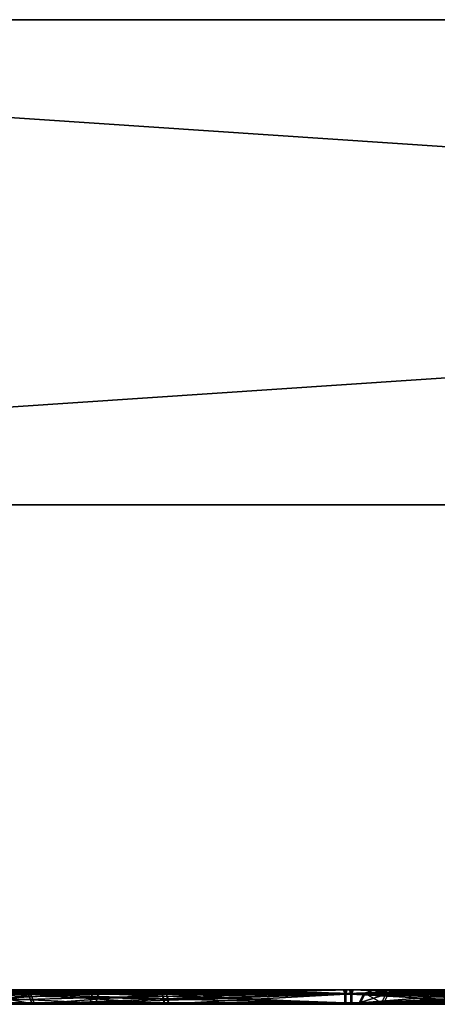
# Model space of a CAD drawing. Header units: millimetres. Extents: x -150 to 150, y -85 to 1149.
# Tile 219 of 256: x 107.575 to 108.437, y 1014.37 to 1016.4. Entities that reach past the tile are written whole.
import ezdxf

# ---------------------------------------------------------------- set-up
doc = ezdxf.new("R2010")
doc.units = ezdxf.units.MM
doc.header["$LTSCALE"] = 21.359881
for name, color, linetype in [('2445', 7, 'CONTINUOUS'), ('2446', 7, 'CONTINUOUS'), ('2447', 7, 'CONTINUOUS'), ('2448', 7, 'CONTINUOUS'), ('2449', 7, 'CONTINUOUS'), ('2450', 7, 'CONTINUOUS'), ('2451', 7, 'CONTINUOUS'), ('2452', 7, 'CONTINUOUS'), ('2486', 7, 'CONTINUOUS'), ('2487', 7, 'CONTINUOUS'), ('2488', 7, 'CONTINUOUS'), ('2489', 7, 'CONTINUOUS'), ('2490', 7, 'CONTINUOUS'), ('2491', 7, 'CONTINUOUS'), ('2492', 7, 'CONTINUOUS'), ('2493', 7, 'CONTINUOUS'), ('3722', 7, 'CONTINUOUS'), ('3723', 7, 'CONTINUOUS'), ('3763', 7, 'CONTINUOUS'), ('3764', 7, 'CONTINUOUS'), ('9017', 7, 'CONTINUOUS'), ('9018', 7, 'CONTINUOUS'), ('9019', 7, 'CONTINUOUS')]:
    doc.layers.add(name, color=color, linetype=linetype)

msp = doc.modelspace()

# ---------------------------------------------------------------- linework, layer by layer
at = {"layer": '2445', "linetype": 'CONTINUOUS'}
for points in [[(107.8782, 1014.3912, 236.8404), (107.8814, 1014.3815, 236.846), (108.2582, 1014.37, 236.75), (107.8782, 1014.3912, 236.8404)], [(108.2582, 1014.3912, 236.7412), (107.8782, 1014.3912, 236.8404), (108.2582, 1014.37, 236.75), (108.2582, 1014.3912, 236.7412)], [(108.637, 1014.3912, 236.8454), (108.2582, 1014.3912, 236.7412), (108.6325, 1014.37, 236.853), (108.637, 1014.3912, 236.8454)], [(108.6325, 1014.37, 236.853), (108.2582, 1014.3912, 236.7412), (108.2582, 1014.37, 236.75), (108.6325, 1014.37, 236.853)], [(107.8814, 1014.3815, 236.846), (107.8825, 1014.37, 236.848), (108.2582, 1014.37, 236.75), (107.8814, 1014.3815, 236.846)]]:
    msp.add_3dface(points, dxfattribs=at)
at = {"layer": '2446', "linetype": 'CONTINUOUS'}
for points in [[(107.8677, 1014.4, 236.8219), (108.2582, 1014.3912, 236.7412), (108.2585, 1014.4, 236.72), (107.8677, 1014.4, 236.8219)], [(108.2582, 1014.3912, 236.7412), (107.8677, 1014.4, 236.8219), (107.8734, 1014.3977, 236.8319), (108.2582, 1014.3912, 236.7412)], [(107.8782, 1014.3912, 236.8404), (108.2582, 1014.3912, 236.7412), (107.8734, 1014.3977, 236.8319), (107.8782, 1014.3912, 236.8404)], [(108.2582, 1014.3912, 236.7412), (108.637, 1014.3912, 236.8454), (108.2585, 1014.4, 236.72), (108.2582, 1014.3912, 236.7412)], [(108.2585, 1014.4, 236.72), (108.637, 1014.3912, 236.8454), (108.6465, 1014.4, 236.8264), (108.2585, 1014.4, 236.72)]]:
    msp.add_3dface(points, dxfattribs=at)
at = {"layer": '2447', "linetype": 'CONTINUOUS'}
for points in [[(107.4944, 1014.3912, 237.4949), (107.5935, 1014.3912, 237.875), (107.5032, 1014.37, 237.495), (107.4944, 1014.3912, 237.4949)], [(107.5986, 1014.3912, 237.1162), (107.4944, 1014.3912, 237.4949), (107.6062, 1014.37, 237.1207), (107.5986, 1014.3912, 237.1162)], [(107.6062, 1014.37, 237.1207), (107.4944, 1014.3912, 237.4949), (107.5032, 1014.37, 237.495), (107.6062, 1014.37, 237.1207)], [(107.5032, 1014.37, 237.495), (107.5935, 1014.3912, 237.875), (107.6012, 1014.37, 237.8707), (107.5032, 1014.37, 237.495)], [(107.5935, 1014.3912, 237.875), (107.8694, 1014.3912, 238.1546), (107.6012, 1014.37, 237.8707), (107.5935, 1014.3912, 237.875)], [(107.8825, 1014.37, 236.848), (107.8814, 1014.3815, 236.846), (107.5986, 1014.3912, 237.1162), (107.8825, 1014.37, 236.848)], [(107.8825, 1014.37, 236.848), (107.5986, 1014.3912, 237.1162), (107.6062, 1014.37, 237.1207), (107.8825, 1014.37, 236.848)], [(107.8814, 1014.3815, 236.846), (107.8782, 1014.3912, 236.8404), (107.5986, 1014.3912, 237.1162), (107.8814, 1014.3815, 236.846)], [(107.6012, 1014.37, 237.8707), (107.8694, 1014.3912, 238.1546), (107.8738, 1014.37, 238.147), (107.6012, 1014.37, 237.8707)], [(107.8694, 1014.3912, 238.1546), (108.2481, 1014.3912, 238.2588), (107.8738, 1014.37, 238.147), (107.8694, 1014.3912, 238.1546)], [(107.8738, 1014.37, 238.147), (108.2481, 1014.3912, 238.2588), (108.2482, 1014.37, 238.25), (107.8738, 1014.37, 238.147)], [(108.2481, 1014.3912, 238.2588), (108.6282, 1014.3912, 238.1596), (108.2482, 1014.37, 238.25), (108.2481, 1014.3912, 238.2588)], [(108.6282, 1014.3912, 238.1596), (108.625, 1014.3815, 238.154), (108.2482, 1014.37, 238.25), (108.6282, 1014.3912, 238.1596)], [(108.625, 1014.3815, 238.154), (108.6238, 1014.37, 238.152), (108.2482, 1014.37, 238.25), (108.625, 1014.3815, 238.154)]]:
    msp.add_3dface(points, dxfattribs=at)
at = {"layer": '2448', "linetype": 'CONTINUOUS'}
for points in [[(107.5935, 1014.3912, 237.875), (107.4944, 1014.3912, 237.4949), (107.4732, 1014.4, 237.4969), (107.5935, 1014.3912, 237.875)], [(107.5757, 1014.4, 237.8866), (107.5935, 1014.3912, 237.875), (107.4732, 1014.4, 237.4969), (107.5757, 1014.4, 237.8866)], [(107.4732, 1014.4, 237.4969), (107.4944, 1014.3912, 237.4949), (107.5791, 1014.4, 237.1076), (107.4732, 1014.4, 237.4969)], [(107.4944, 1014.3912, 237.4949), (107.5986, 1014.3912, 237.1162), (107.5791, 1014.4, 237.1076), (107.4944, 1014.3912, 237.4949)], [(107.8694, 1014.3912, 238.1546), (107.5935, 1014.3912, 237.875), (107.5757, 1014.4, 237.8866), (107.8694, 1014.3912, 238.1546)], [(107.8599, 1014.4, 238.1736), (107.8694, 1014.3912, 238.1546), (107.5757, 1014.4, 237.8866), (107.8599, 1014.4, 238.1736)], [(107.5791, 1014.4, 237.1076), (107.5986, 1014.3912, 237.1162), (107.7046, 1014.4, 236.9455), (107.5791, 1014.4, 237.1076)], [(107.5986, 1014.3912, 237.1162), (107.8782, 1014.3912, 236.8404), (107.7046, 1014.4, 236.9455), (107.5986, 1014.3912, 237.1162)], [(107.8782, 1014.3912, 236.8404), (107.8734, 1014.3977, 236.8319), (107.7046, 1014.4, 236.9455), (107.8782, 1014.3912, 236.8404)], [(107.8734, 1014.3977, 236.8319), (107.8677, 1014.4, 236.8219), (107.7046, 1014.4, 236.9455), (107.8734, 1014.3977, 236.8319)], [(108.2478, 1014.4, 238.28), (107.8694, 1014.3912, 238.1546), (107.8599, 1014.4, 238.1736), (108.2478, 1014.4, 238.28)], [(108.2481, 1014.3912, 238.2588), (107.8694, 1014.3912, 238.1546), (108.2478, 1014.4, 238.28), (108.2481, 1014.3912, 238.2588)], [(108.6387, 1014.4, 238.1781), (108.2481, 1014.3912, 238.2588), (108.2478, 1014.4, 238.28), (108.6387, 1014.4, 238.1781)], [(108.6387, 1014.4, 238.1781), (108.633, 1014.3977, 238.1681), (108.2481, 1014.3912, 238.2588), (108.6387, 1014.4, 238.1781)], [(108.633, 1014.3977, 238.1681), (108.6282, 1014.3912, 238.1596), (108.2481, 1014.3912, 238.2588), (108.633, 1014.3977, 238.1681)]]:
    msp.add_3dface(points, dxfattribs=at)
at = {"layer": '2449', "linetype": 'CONTINUOUS'}
for points in [[(107.7344, 1014.3837, 236.5874), (108.2601, 1014.3923, 236.4569), (107.7328, 1014.3733, 236.5847), (107.7344, 1014.3837, 236.5874)], [(107.7328, 1014.3733, 236.5847), (108.2601, 1014.3923, 236.4569), (108.2602, 1014.3733, 236.4471), (107.7328, 1014.3733, 236.5847)], [(107.7377, 1014.3923, 236.5932), (108.2601, 1014.3923, 236.4569), (107.7344, 1014.3837, 236.5874), (107.7377, 1014.3923, 236.5932)], [(108.2601, 1014.3923, 236.4569), (108.7807, 1014.3923, 236.6002), (108.2602, 1014.3733, 236.4471), (108.2601, 1014.3923, 236.4569)], [(108.2602, 1014.3733, 236.4471), (108.7807, 1014.3923, 236.6002), (108.7857, 1014.3733, 236.5917), (108.2602, 1014.3733, 236.4471)]]:
    msp.add_3dface(points, dxfattribs=at)
at = {"layer": '2450', "linetype": 'CONTINUOUS'}
for points in [[(108.2601, 1014.3923, 236.4569), (107.7377, 1014.3923, 236.5932), (107.9965, 1014.4, 236.5097), (108.2601, 1014.3923, 236.4569)], [(107.9965, 1014.4, 236.5097), (107.7377, 1014.3923, 236.5932), (107.7423, 1014.398, 236.6013), (107.9965, 1014.4, 236.5097)], [(107.7476, 1014.4, 236.6106), (107.9965, 1014.4, 236.5097), (107.7423, 1014.398, 236.6013), (107.7476, 1014.4, 236.6106)], [(108.2634, 1014.4, 236.477), (108.2601, 1014.3923, 236.4569), (107.9965, 1014.4, 236.5097), (108.2634, 1014.4, 236.477)], [(108.7807, 1014.3923, 236.6002), (108.2601, 1014.3923, 236.4569), (108.2634, 1014.4, 236.477), (108.7807, 1014.3923, 236.6002)], [(108.773, 1014.4, 236.6188), (108.7807, 1014.3923, 236.6002), (108.2634, 1014.4, 236.477), (108.773, 1014.4, 236.6188)]]:
    msp.add_3dface(points, dxfattribs=at)
at = {"layer": '2451', "linetype": 'CONTINUOUS'}
for points in [[(107.7207, 1014.3733, 238.4083), (107.3464, 1014.3923, 238.0155), (107.3379, 1014.3733, 238.0203), (107.7207, 1014.3733, 238.4083)], [(107.7377, 1014.3923, 236.5932), (107.7344, 1014.3837, 236.5874), (107.3449, 1014.3733, 236.9675), (107.7377, 1014.3923, 236.5932)], [(107.3533, 1014.3923, 236.9724), (107.7377, 1014.3923, 236.5932), (107.3449, 1014.3733, 236.9675), (107.3533, 1014.3923, 236.9724)], [(107.7256, 1014.3923, 238.3998), (107.3464, 1014.3923, 238.0155), (107.7207, 1014.3733, 238.4083), (107.7256, 1014.3923, 238.3998)], [(108.2461, 1014.3733, 238.5529), (107.7256, 1014.3923, 238.3998), (107.7207, 1014.3733, 238.4083), (108.2461, 1014.3733, 238.5529)], [(108.2462, 1014.3923, 238.5431), (107.7256, 1014.3923, 238.3998), (108.2461, 1014.3733, 238.5529), (108.2462, 1014.3923, 238.5431)], [(108.7735, 1014.3733, 238.4153), (108.2462, 1014.3923, 238.5431), (108.2461, 1014.3733, 238.5529), (108.7735, 1014.3733, 238.4153)], [(108.7735, 1014.3733, 238.4153), (108.772, 1014.3837, 238.4126), (108.2462, 1014.3923, 238.5431), (108.7735, 1014.3733, 238.4153)], [(108.772, 1014.3837, 238.4126), (108.7687, 1014.3923, 238.4068), (108.2462, 1014.3923, 238.5431), (108.772, 1014.3837, 238.4126)], [(107.7344, 1014.3837, 236.5874), (107.7328, 1014.3733, 236.5847), (107.3449, 1014.3733, 236.9675), (107.7344, 1014.3837, 236.5874)]]:
    msp.add_3dface(points, dxfattribs=at)
at = {"layer": '2452', "linetype": 'CONTINUOUS'}
for points in [[(107.3464, 1014.3923, 238.0155), (107.7256, 1014.3923, 238.3998), (107.7334, 1014.4, 238.3812), (107.3464, 1014.3923, 238.0155)], [(107.3634, 1014.4, 238.0049), (107.3464, 1014.3923, 238.0155), (107.7334, 1014.4, 238.3812), (107.3634, 1014.4, 238.0049)], [(107.7476, 1014.4, 236.6106), (107.7423, 1014.398, 236.6013), (107.3533, 1014.3923, 236.9724), (107.7476, 1014.4, 236.6106)], [(107.7476, 1014.4, 236.6106), (107.3533, 1014.3923, 236.9724), (107.3703, 1014.4, 236.9831), (107.7476, 1014.4, 236.6106)], [(107.7423, 1014.398, 236.6013), (107.7377, 1014.3923, 236.5932), (107.3533, 1014.3923, 236.9724), (107.7423, 1014.398, 236.6013)], [(107.7256, 1014.3923, 238.3998), (108.2462, 1014.3923, 238.5431), (108.243, 1014.4, 238.523), (107.7256, 1014.3923, 238.3998)], [(107.7334, 1014.4, 238.3812), (107.7256, 1014.3923, 238.3998), (108.243, 1014.4, 238.523), (107.7334, 1014.4, 238.3812)], [(108.243, 1014.4, 238.523), (108.2462, 1014.3923, 238.5431), (108.5099, 1014.4, 238.4903), (108.243, 1014.4, 238.523)], [(108.2462, 1014.3923, 238.5431), (108.7687, 1014.3923, 238.4068), (108.5099, 1014.4, 238.4903), (108.2462, 1014.3923, 238.5431)]]:
    msp.add_3dface(points, dxfattribs=at)
at = {"layer": '2486', "linetype": 'CONTINUOUS'}
for points in [[(107.8694, 1014.3912, 363.1546), (108.2481, 1014.3912, 363.2588), (107.8727, 1014.3815, 363.149), (107.8694, 1014.3912, 363.1546)], [(107.8727, 1014.3815, 363.149), (108.2481, 1014.3912, 363.2588), (107.8738, 1014.37, 363.147), (107.8727, 1014.3815, 363.149)], [(107.8738, 1014.37, 363.147), (108.2481, 1014.3912, 363.2588), (108.2482, 1014.37, 363.25), (107.8738, 1014.37, 363.147)], [(108.2481, 1014.3912, 363.2588), (108.6282, 1014.3912, 363.1596), (108.2482, 1014.37, 363.25), (108.2481, 1014.3912, 363.2588)], [(108.2482, 1014.37, 363.25), (108.6282, 1014.3912, 363.1596), (108.6238, 1014.37, 363.152), (108.2482, 1014.37, 363.25)]]:
    msp.add_3dface(points, dxfattribs=at)
at = {"layer": '2487', "linetype": 'CONTINUOUS'}
for points in [[(107.8587, 1014.4, 363.1729), (108.0473, 1014.4, 363.2523), (107.8645, 1014.3977, 363.163), (107.8587, 1014.4, 363.1729)], [(108.0473, 1014.4, 363.2523), (107.8694, 1014.3912, 363.1546), (107.8645, 1014.3977, 363.163), (108.0473, 1014.4, 363.2523)], [(108.2481, 1014.3912, 363.2588), (107.8694, 1014.3912, 363.1546), (108.0473, 1014.4, 363.2523), (108.2481, 1014.3912, 363.2588)], [(108.2504, 1014.4, 363.28), (108.2481, 1014.3912, 363.2588), (108.0473, 1014.4, 363.2523), (108.2504, 1014.4, 363.28)], [(108.6282, 1014.3912, 363.1596), (108.2481, 1014.3912, 363.2588), (108.2504, 1014.4, 363.28), (108.6282, 1014.3912, 363.1596)], [(108.6405, 1014.4, 363.1771), (108.6282, 1014.3912, 363.1596), (108.2504, 1014.4, 363.28), (108.6405, 1014.4, 363.1771)]]:
    msp.add_3dface(points, dxfattribs=at)
at = {"layer": '2488', "linetype": 'CONTINUOUS'}
for points in [[(107.4944, 1014.3912, 362.4949), (107.5935, 1014.3912, 362.875), (107.5032, 1014.37, 362.495), (107.4944, 1014.3912, 362.4949)], [(107.5986, 1014.3912, 362.1162), (107.4944, 1014.3912, 362.4949), (107.6062, 1014.37, 362.1207), (107.5986, 1014.3912, 362.1162)], [(107.6062, 1014.37, 362.1207), (107.4944, 1014.3912, 362.4949), (107.5032, 1014.37, 362.495), (107.6062, 1014.37, 362.1207)], [(107.5032, 1014.37, 362.495), (107.5935, 1014.3912, 362.875), (107.6012, 1014.37, 362.8707), (107.5032, 1014.37, 362.495)], [(107.5935, 1014.3912, 362.875), (107.8694, 1014.3912, 363.1546), (107.6012, 1014.37, 362.8707), (107.5935, 1014.3912, 362.875)], [(107.8782, 1014.3912, 361.8404), (107.5986, 1014.3912, 362.1162), (107.8825, 1014.37, 361.848), (107.8782, 1014.3912, 361.8404)], [(107.8825, 1014.37, 361.848), (107.5986, 1014.3912, 362.1162), (107.6062, 1014.37, 362.1207), (107.8825, 1014.37, 361.848)], [(107.8694, 1014.3912, 363.1546), (107.8727, 1014.3815, 363.149), (107.6012, 1014.37, 362.8707), (107.8694, 1014.3912, 363.1546)], [(108.2582, 1014.3912, 361.7412), (107.8782, 1014.3912, 361.8404), (108.2582, 1014.37, 361.75), (108.2582, 1014.3912, 361.7412)], [(108.2582, 1014.37, 361.75), (107.8782, 1014.3912, 361.8404), (107.8825, 1014.37, 361.848), (108.2582, 1014.37, 361.75)], [(108.6325, 1014.37, 361.853), (108.6337, 1014.3815, 361.851), (108.2582, 1014.3912, 361.7412), (108.6325, 1014.37, 361.853)], [(108.6325, 1014.37, 361.853), (108.2582, 1014.3912, 361.7412), (108.2582, 1014.37, 361.75), (108.6325, 1014.37, 361.853)], [(108.6337, 1014.3815, 361.851), (108.637, 1014.3912, 361.8454), (108.2582, 1014.3912, 361.7412), (108.6337, 1014.3815, 361.851)], [(107.8727, 1014.3815, 363.149), (107.8738, 1014.37, 363.147), (107.6012, 1014.37, 362.8707), (107.8727, 1014.3815, 363.149)]]:
    msp.add_3dface(points, dxfattribs=at)
at = {"layer": '2489', "linetype": 'CONTINUOUS'}
for points in [[(107.4732, 1014.4, 362.4962), (107.4944, 1014.3912, 362.4949), (107.5796, 1014.4, 362.1066), (107.4732, 1014.4, 362.4962)], [(107.5935, 1014.3912, 362.875), (107.4944, 1014.3912, 362.4949), (107.575, 1014.4, 362.8853), (107.5935, 1014.3912, 362.875)], [(107.4944, 1014.3912, 362.4949), (107.5986, 1014.3912, 362.1162), (107.5796, 1014.4, 362.1066), (107.4944, 1014.3912, 362.4949)], [(107.8587, 1014.4, 363.1729), (107.5935, 1014.3912, 362.875), (107.575, 1014.4, 362.8853), (107.8587, 1014.4, 363.1729)], [(107.5796, 1014.4, 362.1066), (107.5986, 1014.3912, 362.1162), (107.8659, 1014.4, 361.8229), (107.5796, 1014.4, 362.1066)], [(107.8587, 1014.4, 363.1729), (107.8645, 1014.3977, 363.163), (107.5935, 1014.3912, 362.875), (107.8587, 1014.4, 363.1729)], [(107.8645, 1014.3977, 363.163), (107.8694, 1014.3912, 363.1546), (107.5935, 1014.3912, 362.875), (107.8645, 1014.3977, 363.163)], [(107.5986, 1014.3912, 362.1162), (107.8782, 1014.3912, 361.8404), (107.8659, 1014.4, 361.8229), (107.5986, 1014.3912, 362.1162)], [(107.8659, 1014.4, 361.8229), (107.8782, 1014.3912, 361.8404), (108.2559, 1014.4, 361.72), (107.8659, 1014.4, 361.8229)], [(107.8782, 1014.3912, 361.8404), (108.2582, 1014.3912, 361.7412), (108.2559, 1014.4, 361.72), (107.8782, 1014.3912, 361.8404)], [(108.2559, 1014.4, 361.72), (108.2582, 1014.3912, 361.7412), (108.4591, 1014.4, 361.7477), (108.2559, 1014.4, 361.72)], [(108.2582, 1014.3912, 361.7412), (108.637, 1014.3912, 361.8454), (108.4591, 1014.4, 361.7477), (108.2582, 1014.3912, 361.7412)]]:
    msp.add_3dface(points, dxfattribs=at)
at = {"layer": '2490', "linetype": 'CONTINUOUS'}
for points in [[(107.7256, 1014.3923, 363.3998), (107.7222, 1014.3837, 363.4056), (108.2461, 1014.3733, 363.5529), (107.7256, 1014.3923, 363.3998)], [(108.2462, 1014.3923, 363.5431), (107.7256, 1014.3923, 363.3998), (108.2461, 1014.3733, 363.5529), (108.2462, 1014.3923, 363.5431)], [(108.7735, 1014.3733, 363.4153), (108.2462, 1014.3923, 363.5431), (108.2461, 1014.3733, 363.5529), (108.7735, 1014.3733, 363.4153)], [(108.7687, 1014.3923, 363.4068), (108.2462, 1014.3923, 363.5431), (108.7735, 1014.3733, 363.4153), (108.7687, 1014.3923, 363.4068)], [(107.7222, 1014.3837, 363.4056), (107.7207, 1014.3733, 363.4083), (108.2461, 1014.3733, 363.5529), (107.7222, 1014.3837, 363.4056)]]:
    msp.add_3dface(points, dxfattribs=at)
at = {"layer": '2491', "linetype": 'CONTINUOUS'}
for points in [[(107.7256, 1014.3923, 363.3998), (108.2462, 1014.3923, 363.5431), (107.7303, 1014.398, 363.3918), (107.7256, 1014.3923, 363.3998)], [(108.2462, 1014.3923, 363.5431), (107.7357, 1014.4, 363.3826), (107.7303, 1014.398, 363.3918), (108.2462, 1014.3923, 363.5431)], [(107.7357, 1014.4, 363.3826), (108.2462, 1014.3923, 363.5431), (108.247, 1014.4, 363.523), (107.7357, 1014.4, 363.3826)], [(108.2462, 1014.3923, 363.5431), (108.7687, 1014.3923, 363.4068), (108.247, 1014.4, 363.523), (108.2462, 1014.3923, 363.5431)], [(108.247, 1014.4, 363.523), (108.7687, 1014.3923, 363.4068), (108.7586, 1014.4, 363.3895), (108.247, 1014.4, 363.523)]]:
    msp.add_3dface(points, dxfattribs=at)
at = {"layer": '2492', "linetype": 'CONTINUOUS'}
for points in [[(107.7207, 1014.3733, 363.4083), (107.3464, 1014.3923, 363.0155), (107.3379, 1014.3733, 363.0203), (107.7207, 1014.3733, 363.4083)], [(107.3533, 1014.3923, 361.9724), (107.7377, 1014.3923, 361.5932), (107.3449, 1014.3733, 361.9675), (107.3533, 1014.3923, 361.9724)], [(107.3449, 1014.3733, 361.9675), (107.7377, 1014.3923, 361.5932), (107.7328, 1014.3733, 361.5847), (107.3449, 1014.3733, 361.9675)], [(107.7207, 1014.3733, 363.4083), (107.7222, 1014.3837, 363.4056), (107.3464, 1014.3923, 363.0155), (107.7207, 1014.3733, 363.4083)], [(107.7222, 1014.3837, 363.4056), (107.7256, 1014.3923, 363.3998), (107.3464, 1014.3923, 363.0155), (107.7222, 1014.3837, 363.4056)], [(107.7377, 1014.3923, 361.5932), (108.2601, 1014.3923, 361.4569), (107.7328, 1014.3733, 361.5847), (107.7377, 1014.3923, 361.5932)], [(107.7328, 1014.3733, 361.5847), (108.2601, 1014.3923, 361.4569), (108.2602, 1014.3733, 361.4471), (107.7328, 1014.3733, 361.5847)], [(108.2601, 1014.3923, 361.4569), (108.7807, 1014.3923, 361.6002), (108.2602, 1014.3733, 361.4471), (108.2601, 1014.3923, 361.4569)], [(108.7807, 1014.3923, 361.6002), (108.7841, 1014.3837, 361.5944), (108.2602, 1014.3733, 361.4471), (108.7807, 1014.3923, 361.6002)], [(108.7841, 1014.3837, 361.5944), (108.7857, 1014.3733, 361.5917), (108.2602, 1014.3733, 361.4471), (108.7841, 1014.3837, 361.5944)]]:
    msp.add_3dface(points, dxfattribs=at)
at = {"layer": '2493', "linetype": 'CONTINUOUS'}
for points in [[(107.3464, 1014.3923, 363.0155), (107.7256, 1014.3923, 363.3998), (107.5239, 1014.4, 363.2175), (107.3464, 1014.3923, 363.0155)], [(107.7377, 1014.3923, 361.5932), (107.3533, 1014.3923, 361.9724), (107.371, 1014.4, 361.9819), (107.7377, 1014.3923, 361.5932)], [(107.7478, 1014.4, 361.6105), (107.7377, 1014.3923, 361.5932), (107.371, 1014.4, 361.9819), (107.7478, 1014.4, 361.6105)], [(107.7256, 1014.3923, 363.3998), (107.7303, 1014.398, 363.3918), (107.5239, 1014.4, 363.2175), (107.7256, 1014.3923, 363.3998)], [(107.7303, 1014.398, 363.3918), (107.7357, 1014.4, 363.3826), (107.5239, 1014.4, 363.2175), (107.7303, 1014.398, 363.3918)], [(108.2601, 1014.3923, 361.4569), (107.7377, 1014.3923, 361.5932), (108.2593, 1014.4, 361.477), (108.2601, 1014.3923, 361.4569)], [(108.2593, 1014.4, 361.477), (107.7377, 1014.3923, 361.5932), (107.7478, 1014.4, 361.6105), (108.2593, 1014.4, 361.477)], [(108.7706, 1014.4, 361.6174), (108.2601, 1014.3923, 361.4569), (108.2593, 1014.4, 361.477), (108.7706, 1014.4, 361.6174)], [(108.7706, 1014.4, 361.6174), (108.776, 1014.398, 361.6082), (108.2601, 1014.3923, 361.4569), (108.7706, 1014.4, 361.6174)], [(108.776, 1014.398, 361.6082), (108.7807, 1014.3923, 361.6002), (108.2601, 1014.3923, 361.4569), (108.776, 1014.398, 361.6082)]]:
    msp.add_3dface(points, dxfattribs=at)
at = {"layer": '3722', "linetype": 'CONTINUOUS'}
for points in [[(108.2852, 1014.3923, 280.8993), (108.3359, 1014.3923, 280.3618), (108.2756, 1014.3733, 280.901), (108.2852, 1014.3923, 280.8993)], [(108.2756, 1014.3733, 280.901), (108.3359, 1014.3923, 280.3618), (108.3267, 1014.3733, 280.3583), (108.2756, 1014.3733, 280.901)], [(108.5026, 1014.3733, 281.3964), (108.2852, 1014.3923, 280.8993), (108.2756, 1014.3733, 280.901), (108.5026, 1014.3733, 281.3964)], [(108.5101, 1014.3923, 281.3902), (108.2852, 1014.3923, 280.8993), (108.5026, 1014.3733, 281.3964), (108.5101, 1014.3923, 281.3902)], [(108.3359, 1014.3923, 280.3618), (108.6485, 1014.3923, 279.9215), (108.3267, 1014.3733, 280.3583), (108.3359, 1014.3923, 280.3618)], [(108.3267, 1014.3733, 280.3583), (108.6485, 1014.3923, 279.9215), (108.6423, 1014.3733, 279.914), (108.3267, 1014.3733, 280.3583)]]:
    msp.add_3dface(points, dxfattribs=at)
at = {"layer": '3723', "linetype": 'CONTINUOUS'}
for points in [[(108.3359, 1014.3923, 280.3618), (108.2852, 1014.3923, 280.8993), (108.3048, 1014.4, 280.8952), (108.3359, 1014.3923, 280.3618)], [(108.2852, 1014.3923, 280.8993), (108.5101, 1014.3923, 281.3902), (108.5238, 1014.4, 281.3753), (108.2852, 1014.3923, 280.8993)], [(108.3048, 1014.4, 280.8952), (108.2852, 1014.3923, 280.8993), (108.5238, 1014.4, 281.3753), (108.3048, 1014.4, 280.8952)], [(108.3547, 1014.4, 280.3685), (108.3359, 1014.3923, 280.3618), (108.3048, 1014.4, 280.8952), (108.3547, 1014.4, 280.3685)], [(108.6485, 1014.3923, 279.9215), (108.3359, 1014.3923, 280.3618), (108.6608, 1014.4, 279.9374), (108.6485, 1014.3923, 279.9215)], [(108.6608, 1014.4, 279.9374), (108.3359, 1014.3923, 280.3618), (108.3547, 1014.4, 280.3685), (108.6608, 1014.4, 279.9374)]]:
    msp.add_3dface(points, dxfattribs=at)
at = {"layer": '3763', "linetype": 'CONTINUOUS'}
for points in [[(108.2876, 1014.3923, 319.087), (108.5191, 1014.3923, 318.5991), (108.278, 1014.3733, 319.0852), (108.2876, 1014.3923, 319.087)], [(108.278, 1014.3733, 319.0852), (108.5191, 1014.3923, 318.5991), (108.5116, 1014.3733, 318.5928), (108.278, 1014.3733, 319.0852)], [(108.3219, 1014.3733, 319.6284), (108.2876, 1014.3923, 319.087), (108.278, 1014.3733, 319.0852), (108.3219, 1014.3733, 319.6284)], [(108.3311, 1014.3923, 319.6252), (108.2876, 1014.3923, 319.087), (108.3219, 1014.3733, 319.6284), (108.3311, 1014.3923, 319.6252)], [(108.6315, 1014.3733, 320.077), (108.3311, 1014.3923, 319.6252), (108.3219, 1014.3733, 319.6284), (108.6315, 1014.3733, 320.077)], [(108.6378, 1014.3923, 320.0695), (108.3311, 1014.3923, 319.6252), (108.6315, 1014.3733, 320.077), (108.6378, 1014.3923, 320.0695)]]:
    msp.add_3dface(points, dxfattribs=at)
at = {"layer": '3764', "linetype": 'CONTINUOUS'}
for points in [[(108.5191, 1014.3923, 318.5991), (108.2876, 1014.3923, 319.087), (108.3075, 1014.4, 319.0898), (108.5191, 1014.3923, 318.5991)], [(108.2876, 1014.3923, 319.087), (108.3311, 1014.3923, 319.6252), (108.3491, 1014.4, 319.6159), (108.2876, 1014.3923, 319.087)], [(108.3075, 1014.4, 319.0898), (108.2876, 1014.3923, 319.087), (108.3491, 1014.4, 319.6159), (108.3075, 1014.4, 319.0898)], [(108.5345, 1014.4, 318.6119), (108.5191, 1014.3923, 318.5991), (108.3075, 1014.4, 319.0898), (108.5345, 1014.4, 318.6119)], [(108.3311, 1014.3923, 319.6252), (108.6378, 1014.3923, 320.0695), (108.6483, 1014.4, 320.0521), (108.3311, 1014.3923, 319.6252)], [(108.3491, 1014.4, 319.6159), (108.3311, 1014.3923, 319.6252), (108.6483, 1014.4, 320.0521), (108.3491, 1014.4, 319.6159)]]:
    msp.add_3dface(points, dxfattribs=at)
at = {"layer": '9017', "color": 7, "linetype": 'CONTINUOUS', "true_color": 0x0080c0}
for points in [[(-147.3375, 1016.4, 288.3331), (-147.8, 1016.4, 300), (147.3388, 1016.4, 288.3564), (-147.3375, 1016.4, 288.3331)], [(147.3388, 1016.4, 288.3564), (-147.8, 1016.4, 300), (147.8, 1016.4, 300), (147.3388, 1016.4, 288.3564)], [(147.8, 1016.4, 300), (-147.8, 1016.4, 300), (-147.3388, 1016.4, 311.6436), (147.8, 1016.4, 300)], [(147.3375, 1016.4, 311.6669), (147.8, 1016.4, 300), (-147.3388, 1016.4, 311.6436), (147.3375, 1016.4, 311.6669)], [(-145.9758, 1016.4, 323.1496), (147.3375, 1016.4, 311.6669), (-147.3388, 1016.4, 311.6436), (-145.9758, 1016.4, 323.1496)], [(-145.9676, 1016.4, 276.7996), (-147.3375, 1016.4, 288.3331), (145.9758, 1016.4, 276.8504), (-145.9676, 1016.4, 276.7996)], [(145.9758, 1016.4, 276.8504), (-147.3375, 1016.4, 288.3331), (147.3388, 1016.4, 288.3564), (145.9758, 1016.4, 276.8504)], [(145.9676, 1016.4, 323.2004), (147.3375, 1016.4, 311.6669), (-145.9758, 1016.4, 323.1496), (145.9676, 1016.4, 323.2004)], [(-143.7027, 1016.4, 334.5512), (145.9676, 1016.4, 323.2004), (-145.9758, 1016.4, 323.1496), (-143.7027, 1016.4, 334.5512)], [(-143.6821, 1016.4, 265.3647), (-145.9676, 1016.4, 276.7996), (143.7027, 1016.4, 265.4488), (-143.6821, 1016.4, 265.3647)], [(143.7027, 1016.4, 265.4488), (-145.9676, 1016.4, 276.7996), (145.9758, 1016.4, 276.8504), (143.7027, 1016.4, 265.4488)], [(143.6821, 1016.4, 334.6353), (145.9676, 1016.4, 323.2004), (-143.7027, 1016.4, 334.5512), (143.6821, 1016.4, 334.6353)], [(-140.5506, 1016.4, 345.7201), (143.6821, 1016.4, 334.6353), (-143.7027, 1016.4, 334.5512), (-140.5506, 1016.4, 345.7201)], [(-140.5128, 1016.4, 254.1638), (-143.6821, 1016.4, 265.3647), (140.5506, 1016.4, 254.2799), (-140.5128, 1016.4, 254.1638)], [(140.5506, 1016.4, 254.2799), (-143.6821, 1016.4, 265.3647), (143.7027, 1016.4, 265.4488), (140.5506, 1016.4, 254.2799)], [(140.5128, 1016.4, 345.8362), (143.6821, 1016.4, 334.6353), (-140.5506, 1016.4, 345.7201), (140.5128, 1016.4, 345.8362)], [(-131.6743, 1016.4, 367.1331), (140.5128, 1016.4, 345.8362), (-140.5506, 1016.4, 345.7201), (-131.6743, 1016.4, 367.1331)], [(-136.4619, 1016.4, 243.2361), (-140.5128, 1016.4, 254.1638), (131.6743, 1016.4, 232.8669), (-136.4619, 1016.4, 243.2361)], [(131.6743, 1016.4, 232.8669), (-140.5128, 1016.4, 254.1638), (140.5506, 1016.4, 254.2799), (131.6743, 1016.4, 232.8669)], [(-131.591, 1016.4, 232.7035), (-136.4619, 1016.4, 243.2361), (131.6743, 1016.4, 232.8669), (-131.591, 1016.4, 232.7035)], [(136.4619, 1016.4, 356.7639), (140.5128, 1016.4, 345.8362), (-131.6743, 1016.4, 367.1331), (136.4619, 1016.4, 356.7639)], [(131.591, 1016.4, 367.2965), (136.4619, 1016.4, 356.7639), (-131.6743, 1016.4, 367.1331), (131.591, 1016.4, 367.2965)], [(-119.5976, 1016.4, 386.838), (131.591, 1016.4, 367.2965), (-131.6743, 1016.4, 367.1331), (-119.5976, 1016.4, 386.838)], [(-119.4746, 1016.4, 212.9921), (-131.591, 1016.4, 232.7035), (119.5976, 1016.4, 213.162), (-119.4746, 1016.4, 212.9921)], [(119.5976, 1016.4, 213.162), (-131.591, 1016.4, 232.7035), (131.6743, 1016.4, 232.8669), (119.5976, 1016.4, 213.162)], [(119.4746, 1016.4, 387.0079), (131.591, 1016.4, 367.2965), (-119.5976, 1016.4, 386.838), (119.4746, 1016.4, 387.0079)], [(-104.5494, 1016.4, 404.4695), (119.4746, 1016.4, 387.0079), (-119.5976, 1016.4, 386.838), (-104.5494, 1016.4, 404.4695)], [(104.5494, 1016.4, 195.5305), (-119.4746, 1016.4, 212.9921), (119.5976, 1016.4, 213.162), (104.5494, 1016.4, 195.5305)], [(104.4162, 1016.4, 404.6032), (119.4746, 1016.4, 387.0079), (-104.5494, 1016.4, 404.4695), (104.4162, 1016.4, 404.6032)]]:
    msp.add_3dface(points, dxfattribs=at)
at = {"layer": '9018', "color": 7, "linetype": 'CONTINUOUS', "true_color": 0x0080c0}
for points in [[(104.4114, 1015.4, 195.3908), (104.5494, 1016.4, 195.5305), (119.4708, 1015.4, 212.9852), (104.4114, 1015.4, 195.3908)], [(104.5494, 1016.4, 195.5305), (119.5976, 1016.4, 213.162), (119.4708, 1015.4, 212.9852), (104.5494, 1016.4, 195.5305)]]:
    msp.add_3dface(points, dxfattribs=at)
at = {"layer": '9019', "color": 7, "linetype": 'CONTINUOUS', "true_color": 0x0080c0}
for points in [[(119.4746, 1016.4, 387.0079), (104.4162, 1016.4, 404.6032), (104.5448, 1015.4, 404.4759), (119.4746, 1016.4, 387.0079)], [(119.5941, 1015.4, 386.8452), (119.4746, 1016.4, 387.0079), (104.5448, 1015.4, 404.4759), (119.5941, 1015.4, 386.8452)]]:
    msp.add_3dface(points, dxfattribs=at)

doc.saveas('drawing.dxf')
